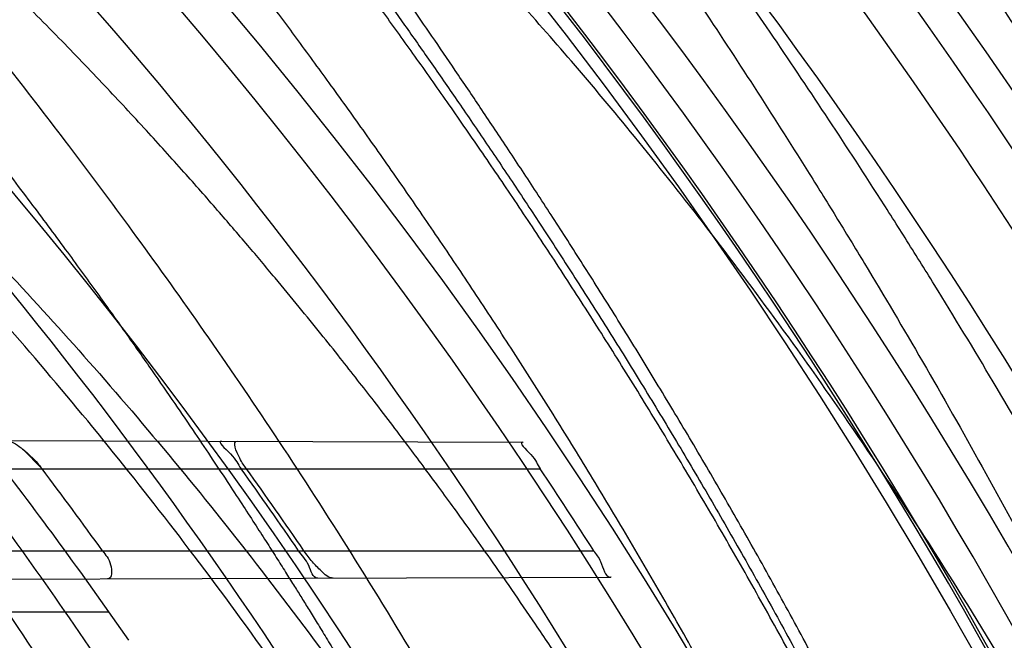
# Model space of a CAD drawing. Header units: millimetres. Extents: x 0 to 297, y 0 to 210.
# Tile 113 of 256: x 141.6696 to 141.7777, y 93.8593 to 93.9274. Entities that reach past the tile are written whole.
import ezdxf

# ---------------------------------------------------------------- set-up
doc = ezdxf.new("R2010")
doc.units = ezdxf.units.MM
doc.header["$LTSCALE"] = 16.335
doc.layers.get('0').update_dxf_attribs({"linetype": 'CONTINUOUS'})
for name, color, linetype in [('01_GLOBAL', 7, 'CONTINUOUS'), ('INTFCLR_1', 7, 'CONTINUOUS'), ('INTFCLR_144815', 7, 'CONTINUOUS')]:
    doc.layers.add(name, color=color, linetype=linetype)

msp = doc.modelspace()

# ---------------------------------------------------------------- linework, layer by layer
at = {"color": 7, "linetype": 'Continuous'}
msp.add_circle((142.5788034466, 92.2083412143), 3.42, dxfattribs=at)
at = {"color": 9, "linetype": 'Continuous'}
msp.add_arc((142.5788034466, 92.2083412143), 3.3761688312, 92.9674534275, 177.0325465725, dxfattribs=at)
at = {"layer": '01_GLOBAL', "color": 7, "linetype": 'Continuous'}
msp.add_circle((142.5788034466, 92.2083412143), 3.465, dxfattribs=at)
at = {"layer": 'INTFCLR_1', "color": 9, "linetype": 'Continuous'}
for p, q in [((141.6296839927, 93.881349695), (141.7248347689, 93.8810175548)), ((141.6344033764, 93.8780928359), (141.726746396, 93.8780928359)), ((141.6417213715, 93.8690928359), (141.7326070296, 93.8690928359)), ((141.6423602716, 93.8658802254), (141.7344827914, 93.866201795)), ((141.679454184, 93.8623428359), (141.6459498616, 93.8623428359))]:
    msp.add_line(p, q, dxfattribs=at)
at = {"layer": 'INTFCLR_1', "color": 7, "linetype": 'Continuous'}
msp.add_line((141.6699604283, 93.88025783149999), (141.6720808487, 93.8780928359), dxfattribs=at)
at = {"layer": 'INTFCLR_1', "color": 6, "linetype": 'Continuous'}
for p, q in [((141.7248347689, 93.8810175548), (141.7248738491, 93.8810174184)), ((141.73452088, 93.86620192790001), (141.7344827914, 93.866201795))]:
    msp.add_line(p, q, dxfattribs=at)
for centre, radius, start, end in [((141.273551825, 93.5765928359), 0.5431065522, 270, 90.00000002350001), ((141.273551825, 93.5765928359), 0.5161422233, 270, 90.00000002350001), ((141.273551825, 93.5765928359), 0.4963968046, 34.7120513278, 37.5274422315), ((141.2732548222, 93.5769298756), 0.4997612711, 35.7750931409, 37.057316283), ((141.2735619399, 93.57657801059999), 0.5173177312, 34.43321213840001, 35.6507272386), ((141.2737151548, 93.57629592), 0.5178324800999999, 34.432008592, 35.6482862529), ((141.2735607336, 93.57657854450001), 0.5443235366, 32.506174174, 33.6366877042)]:
    msp.add_arc(centre, radius, start, end, dxfattribs=at)
at = {"layer": 'INTFCLR_1', "color": 9, "linetype": 'Continuous'}
for points, knots in [([(141.7564146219, 93.4086508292), (141.7574831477, 93.41155839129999), (141.7595771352, 93.4174295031), (141.7635668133, 93.42933601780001), (141.7700402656, 93.45070775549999), (141.7760428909, 93.4757920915), (141.7800065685, 93.49821100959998), (141.7816728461, 93.5096585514), (141.7825328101, 93.5162796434), (141.7845176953, 93.5329021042), (141.7865801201, 93.56130459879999), (141.786249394, 93.5948145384), (141.7846909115, 93.6165304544), (141.783710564, 93.6265576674), (141.7829887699, 93.6332267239), (141.7807586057, 93.6512265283), (141.7756949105, 93.6800492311), (141.7683980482, 93.70818923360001), (141.7631787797, 93.72489102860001), (141.7612158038, 93.7308650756), (141.7582294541, 93.7396651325), (141.7514922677, 93.75806300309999), (141.7398577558, 93.7850653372), (141.7266081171, 93.8105758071), (141.7173713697, 93.8262776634), (141.7130543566, 93.8332672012), (141.7101864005, 93.83782329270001), (141.7024300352, 93.84980584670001), (141.6894327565, 93.86819606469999), (141.6713790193, 93.8905837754), (141.6560874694, 93.9073650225), (141.64540551, 93.9180914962), (141.6394993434, 93.9237707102), (141.6313044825, 93.931429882), (141.6198341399, 93.9414587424), (141.6074179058, 93.951189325), (141.5999877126, 93.9564732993), (141.5969902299, 93.95850233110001), (141.595231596, 93.95966887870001), (141.5931919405, 93.96097975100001), (141.5909359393, 93.9623581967), (141.5889565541, 93.9634935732), (141.587260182, 93.9643827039), (141.5858677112, 93.96502951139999), (141.5847587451, 93.9654250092), (141.5839916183, 93.9656040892), (141.5833474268, 93.9655067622), (141.5832219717, 93.96490050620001), (141.5835311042, 93.9642303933), (141.5840679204, 93.963301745), (141.5849352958, 93.96213278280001), (141.5860911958, 93.9607075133), (141.587545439, 93.9590358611), (141.5892822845, 93.9571169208), (141.5909074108, 93.95536848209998), (141.5923395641, 93.9538455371), (141.5948337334, 93.9512100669), (141.5989725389, 93.94688354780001), (141.6073909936, 93.9380497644), (141.6165855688, 93.9281391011), (141.6249614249, 93.9186667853), (141.6301387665, 93.9126434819), (141.6384641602, 93.90275559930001), (141.6512098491, 93.88673181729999), (141.6679191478, 93.8634190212), (141.680013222, 93.8443873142), (141.6879313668, 93.83084055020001), (141.6933038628, 93.8213126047), (141.702572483, 93.8039212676), (141.7149508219, 93.7776586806), (141.7234902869, 93.75576266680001), (141.7274621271, 93.7444100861)], [0, 0, 0, 0, 0.0103790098, 0.0208837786, 0.0420711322, 0.08518383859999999, 0.1071959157, 0.1183352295, 0.1239409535, 0.1295662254, 0.1744257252, 0.2192335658, 0.2417179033, 0.2473538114, 0.2529901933, 0.2641930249, 0.3081221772, 0.3509242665, 0.3614865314, 0.3667493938, 0.3719931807, 0.3926229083, 0.4323809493, 0.4704125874, 0.488853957, 0.4934075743, 0.4979380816, 0.506891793, 0.541232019, 0.5733300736, 0.6031972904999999, 0.6172524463, 0.624045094, 0.6306497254, 0.6548348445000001, 0.6750681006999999, 0.6834748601, 0.6853777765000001, 0.68719583, 0.6905456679, 0.6935010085, 0.6960526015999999, 0.698191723, 0.6999112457, 0.7012080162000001, 0.7020916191, 0.7026257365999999, 0.703100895, 0.7038825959, 0.7050751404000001, 0.7066972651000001, 0.7087491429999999, 0.7112254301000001, 0.7141189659, 0.7174213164, 0.7192231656, 0.7211235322, 0.729579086, 0.7392841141, 0.7620097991, 0.7748694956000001, 0.7816475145, 0.7886215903, 0.818178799, 0.8502213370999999, 0.88468242, 0.8936821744, 0.9027945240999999, 0.9213302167, 0.9597016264, 1, 1, 1, 1]), ([(141.7358975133, 93.7436438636), (141.7318460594, 93.75494918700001), (141.7231341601, 93.77675420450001), (141.7105173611, 93.8028824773), (141.701072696, 93.8201805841), (141.6955966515, 93.82965989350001), (141.6875212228, 93.8431449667), (141.6751867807, 93.86208759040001), (141.6581544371, 93.8852759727), (141.6451671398, 93.9012055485), (141.6366834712, 93.91103453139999), (141.6314052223, 93.91702430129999), (141.6228646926, 93.9264441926), (141.613493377, 93.93629262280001), (141.6049081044, 93.9450718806), (141.6006923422, 93.9493632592), (141.5981418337, 93.9519877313), (141.5966958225, 93.9534819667), (141.5943954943, 93.9559082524), (141.5923320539, 93.9580569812), (141.5877441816, 93.9635930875), (141.589474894, 93.9635928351)], [0, 0, 0, 0, 0.1351411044, 0.2639657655, 0.326251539, 0.3568857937, 0.3871506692, 0.5031238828, 0.6110823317, 0.7107727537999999, 0.7343091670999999, 0.7571888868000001, 0.8006105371, 0.8773801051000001, 0.9101731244, 0.9387430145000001, 0.9451630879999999, 0.9512497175, 0.9624026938, 0.9805243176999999, 1, 1, 1, 1]), ([(141.589474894, 93.9635928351), (141.5901302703, 93.9635927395), (141.5934664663, 93.96227294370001), (141.5972968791, 93.9600325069), (141.6010154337, 93.95769364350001), (141.6028021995, 93.9565296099), (141.6058484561, 93.95450638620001), (141.6133970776, 93.94924141), (141.6260174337, 93.93955065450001), (141.6376862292, 93.9295595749), (141.6460232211, 93.9219302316), (141.6520280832, 93.91627713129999), (141.6628847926, 93.9056050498), (141.6784293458, 93.8889099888), (141.6967876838, 93.8666341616), (141.7100118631, 93.8483278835), (141.7179037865, 93.83639944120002), (141.7208202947, 93.8318664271), (141.7252087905, 93.8249149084), (141.734595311, 93.80930459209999), (141.748064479, 93.7839377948), (141.7598995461, 93.7570716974), (141.766753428, 93.7387640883), (141.7697904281, 93.7300101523), (141.7717861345, 93.7240691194), (141.7770905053, 93.7074658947), (141.7845086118, 93.67948795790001), (141.7896594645, 93.6508151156), (141.7919274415, 93.6329110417), (141.7926613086, 93.62627893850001), (141.793657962, 93.61630821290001), (141.795242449, 93.59471460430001), (141.7955788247, 93.5613875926), (141.7934815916, 93.5331432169), (141.7914638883, 93.5166159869), (141.7905895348, 93.51003151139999), (141.788895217, 93.4986462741), (141.7848639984, 93.4763451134), (141.7787596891, 93.4513974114), (141.7721799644, 93.4301501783), (141.768123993, 93.4183101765), (141.7659952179, 93.41247182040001), (141.7649089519, 93.40958046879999)], [0, 0, 0, 0, 0.0031306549, 0.0166311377, 0.0214593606, 0.0240790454, 0.0268205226, 0.0389267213, 0.0680356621, 0.1027866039, 0.1122691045, 0.1220183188, 0.1421809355, 0.1849822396, 0.2309158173, 0.2799873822, 0.2927706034, 0.2992370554, 0.3057353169, 0.3320403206, 0.3862319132, 0.4428084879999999, 0.4721383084, 0.4795908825, 0.487069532, 0.5020757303, 0.5628487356, 0.6251729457, 0.6410612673, 0.6490543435, 0.6570463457, 0.6889269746, 0.7524526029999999, 0.8160592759, 0.8240370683, 0.8319876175, 0.8477879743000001, 0.8790177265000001, 0.9402188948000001, 0.970317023, 0.9852457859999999, 1, 1, 1, 1])]:
    msp.add_open_spline(points, degree=3, knots=knots, dxfattribs=at)
at = {"layer": 'INTFCLR_1', "color": 6, "linetype": 'Continuous'}
for points, knots in [([(141.6277114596, 93.9635928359), (141.62722335, 93.9635928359), (141.6272941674, 93.9616186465), (141.6286240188, 93.9602168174), (141.6303773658, 93.9574436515), (141.6330579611, 93.9541787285), (141.636536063, 93.9498851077), (141.6409148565, 93.9446589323), (141.6460561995, 93.938503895), (141.6515635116, 93.9318371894), (141.6570035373, 93.92513003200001), (141.6620669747, 93.9187433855), (141.6667156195, 93.9127488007), (141.6709428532, 93.907173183), (141.6747632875, 93.9020253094), (141.678203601, 93.89729346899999), (141.6812975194, 93.892957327), (141.684076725, 93.8889918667), (141.6865629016, 93.8853864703), (141.6887839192, 93.8821174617), (141.6907670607, 93.879157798), (141.6925435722, 93.87647309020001), (141.6941233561, 93.874058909), (141.6955259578, 93.8718932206), (141.6967707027, 93.86995357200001), (141.6978866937, 93.8681999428), (141.6988796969, 93.86662771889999), (141.6997620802, 93.86522135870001), (141.7005836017, 93.8639042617), (141.7014128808, 93.86256652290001), (141.7023097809, 93.86111046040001), (141.7032931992, 93.8595026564), (141.7043734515, 93.85772284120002), (141.7055619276, 93.8557478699), (141.706875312, 93.8535443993), (141.7083246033, 93.8510862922), (141.7099237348, 93.84834019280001), (141.7116817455, 93.8452798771), (141.7136163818, 93.8418602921), (141.7157436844, 93.8380349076), (141.7180830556, 93.833744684), (141.7206593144, 93.82891480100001), (141.7234900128, 93.82347305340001), (141.726590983, 93.8173359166), (141.7299816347, 93.810401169), (141.7336899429, 93.8025259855), (141.7377398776, 93.7935382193), (141.7421529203, 93.78321811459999), (141.7469453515, 93.7713014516), (141.7521299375, 93.7574106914), (141.7576364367, 93.74122679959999), (141.7631009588, 93.7231958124), (141.7681397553, 93.7040775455), (141.7724835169, 93.68473862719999), (141.7760959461, 93.6653468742), (141.7789762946, 93.645979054), (141.7811396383, 93.6266321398), (141.78259316, 93.6073517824), (141.7833500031, 93.5881192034), (141.7834187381, 93.5689647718), (141.782807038, 93.54987085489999), (141.7815194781, 93.5308399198), (141.7795595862, 93.51188722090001), (141.7769236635, 93.4929746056), (141.7736112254, 93.47412732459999), (141.7696058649, 93.4553044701), (141.7649044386, 93.43652991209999), (141.7595680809, 93.41806413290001), (141.7539109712, 93.4008043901), (141.7483372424, 93.3854818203), (141.7431614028, 93.3723954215), (141.7384031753, 93.3611505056), (141.7340415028, 93.3514143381), (141.7300563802, 93.34293319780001), (141.7264192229, 93.3354991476), (141.7231040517, 93.3289574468), (141.7200858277, 93.32318225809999), (141.7173473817, 93.3180790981), (141.7148681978, 93.3135654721), (141.7126227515, 93.30956018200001), (141.7105887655, 93.305996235), (141.7087453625, 93.3028169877), (141.7070795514, 93.29998482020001), (141.705579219, 93.29746570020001), (141.7042282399, 93.2952218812), (141.7030062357, 93.2932118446), (141.701896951, 93.29140311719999), (141.7008702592, 93.2897422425), (141.6998448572, 93.28809591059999), (141.698741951, 93.2863382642), (141.697495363, 93.2843681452), (141.6960930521, 93.28217288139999), (141.6945138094, 93.27972619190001), (141.6927331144, 93.2769994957), (141.6907308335, 93.2739717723), (141.6884841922, 93.27062245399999), (141.6859642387, 93.26692415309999), (141.6831423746, 93.2628508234), (141.6799866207, 93.2583791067), (141.6764721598, 93.2534967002), (141.6725652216, 93.248182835), (141.668231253, 93.2424190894), (141.6634587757, 93.2362207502), (141.6582464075, 93.2296072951), (141.6526341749, 93.2226555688), (141.646910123, 93.21570810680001), (141.6415439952, 93.20927720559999), (141.6369559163, 93.20380754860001), (141.633315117, 93.19932400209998), (141.6305101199, 93.19592415), (141.6286771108, 93.1930397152), (141.6273060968, 93.1916061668), (141.6272194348, 93.1895928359), (141.6277114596, 93.1895928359)], [0, 0, 0, 0, 0.0017146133, 0.0041239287, 0.0077631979, 0.0127375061, 0.019147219, 0.0271011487, 0.0367138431, 0.0473099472, 0.0574795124, 0.0670486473, 0.07593967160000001, 0.0841262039, 0.0916267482, 0.0984583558, 0.1046766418, 0.1103381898, 0.1154683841, 0.1200606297, 0.1242209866, 0.1279830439, 0.1313690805, 0.1343557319, 0.1370466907, 0.1394649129, 0.141657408, 0.1435788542, 0.1452969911, 0.147110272, 0.1491076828, 0.1513042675, 0.1537308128, 0.1564212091, 0.1594011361, 0.1627417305, 0.1664450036, 0.1705638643, 0.1751393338, 0.1802462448, 0.1859394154, 0.1923045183, 0.1994748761, 0.2074861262, 0.2164579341, 0.2265900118, 0.2380620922, 0.2510852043, 0.2660147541, 0.2831767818, 0.3031618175, 0.3260557, 0.3493456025, 0.3725974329, 0.3956655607, 0.4186206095, 0.4413650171, 0.4640353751, 0.4865253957, 0.5089623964, 0.531306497, 0.5536180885, 0.5759523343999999, 0.598223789, 0.6206818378, 0.6431588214, 0.6658101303, 0.6886542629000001, 0.710664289, 0.7296002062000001, 0.7459208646, 0.7600932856, 0.7724882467, 0.7833944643, 0.793008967, 0.8015592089, 0.8091555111, 0.8158987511, 0.8219029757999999, 0.8272448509, 0.832028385, 0.8363175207, 0.8401542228, 0.8435703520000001, 0.8466171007, 0.8493545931, 0.8518335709, 0.8540704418, 0.8562135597, 0.8586467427, 0.8613594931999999, 0.864403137, 0.8677972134, 0.87158895, 0.8758429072, 0.8805481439, 0.8857559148, 0.8915631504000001, 0.8979547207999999, 0.9049814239, 0.9126947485, 0.9211229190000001, 0.9303127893, 0.9401736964, 0.9507020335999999, 0.9616958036, 0.9717974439, 0.9801138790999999, 0.9868020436, 0.9920080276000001, 0.9957951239, 0.9982716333, 1, 1, 1, 1]), ([(141.6277114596, 93.1895928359), (141.628171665, 93.1895928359), (141.6293857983, 93.19006169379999), (141.6315047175, 93.19118839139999), (141.6344755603, 93.1931057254), (141.6382959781, 93.1958294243), (141.6430293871, 93.1994736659), (141.6486619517, 93.204090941), (141.6548706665, 93.2094848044), (141.6611699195, 93.2152477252), (141.6671157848, 93.2209450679), (141.6725640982, 93.22637349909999), (141.6775235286, 93.2314965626), (141.6820174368, 93.23628843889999), (141.6860792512, 93.24074344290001), (141.6897364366, 93.2448601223), (141.6930192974, 93.248641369), (141.695970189, 93.25211257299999), (141.6986132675, 93.2552811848), (141.7009775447, 93.25816358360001), (141.7030883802, 93.2607771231), (141.7049778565, 93.2631493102), (141.7066938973, 93.26533073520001), (141.7083843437, 93.267503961), (141.7101852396, 93.2698473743), (141.7120971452, 93.2723692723), (141.7139888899, 93.2749001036), (141.7158471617, 93.2774191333), (141.7177807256, 93.2800762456), (141.719921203, 93.2830619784), (141.7223135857, 93.2864552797), (141.7249869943, 93.2903210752), (141.7279695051, 93.29472983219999), (141.7312859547, 93.2997545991), (141.7349620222, 93.3054853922), (141.739037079, 93.3120481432), (141.7435494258, 93.3195877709), (141.7485344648, 93.32828125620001), (141.7540294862, 93.3383627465), (141.760066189, 93.3501066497), (141.766684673, 93.36392390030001), (141.7737557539, 93.3800111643), (141.780825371, 93.39786298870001), (141.7874356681, 93.4166847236), (141.7933066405, 93.4357633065), (141.7983875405, 93.454912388), (141.8026952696, 93.4741114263), (141.8062277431, 93.4932588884), (141.8090134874, 93.5124067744), (141.811058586, 93.53147350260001), (141.8123825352, 93.5504894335), (141.8129971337, 93.5694357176), (141.8129122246, 93.5883156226), (141.8121342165, 93.6071403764), (141.8106673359, 93.62589803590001), (141.8085112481, 93.6445966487), (141.8056642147, 93.6632334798), (141.8021262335, 93.68178000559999), (141.7978831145, 93.7002777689), (141.7929277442, 93.71870359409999), (141.7872355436, 93.7370788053), (141.7808222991, 93.75530999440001), (141.7739442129, 93.77270942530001), (141.7670434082, 93.78846903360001), (141.7605810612, 93.8020326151), (141.7546880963, 93.8135696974), (141.7493295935, 93.823472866), (141.7444701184, 93.8320171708), (141.7400702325, 93.83943301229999), (141.7360941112, 93.8458959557), (141.7325006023, 93.8515538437), (141.7292596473, 93.8565142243), (141.726339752, 93.8608753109), (141.7237187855, 93.86470654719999), (141.7213647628, 93.8680818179), (141.7192605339, 93.87104888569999), (141.717372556, 93.87367216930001), (141.7156764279, 93.8759981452), (141.7140548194, 93.87819543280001), (141.7123690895, 93.88045363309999), (141.7105117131, 93.88291035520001), (141.7085985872, 93.8854056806), (141.7066793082, 93.8878747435), (141.7047357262, 93.8903431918), (141.7026024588, 93.8930148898), (141.7002196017, 93.8959525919), (141.69755058, 93.8991866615), (141.6945697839, 93.9027308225), (141.6912418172, 93.90660370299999), (141.6875371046, 93.9108152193), (141.6834171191, 93.91537787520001), (141.6788518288, 93.92028969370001), (141.6738154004, 93.9255385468), (141.6682758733, 93.9311042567), (141.6622344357, 93.93693821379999), (141.6557918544, 93.9428789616), (141.6493931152, 93.94847737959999), (141.6435362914, 93.95331061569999), (141.6386043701, 93.9571286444), (141.6346411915, 93.9599686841), (141.6315795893, 93.9619541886), (141.6294126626, 93.96311226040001), (141.6281767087, 93.9635928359), (141.6277114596, 93.9635928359)], [0, 0, 0, 0, 0.0015510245, 0.0042404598, 0.008161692, 0.0134191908, 0.0200669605, 0.0282845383, 0.0379646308, 0.04778133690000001, 0.0570562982, 0.0657163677, 0.0737008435, 0.0810864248, 0.08785639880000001, 0.09401872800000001, 0.09964461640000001, 0.1047327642, 0.1093734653, 0.1135510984, 0.1172970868, 0.1206958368, 0.1237721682, 0.1266512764, 0.1299751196, 0.1337328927, 0.1373171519, 0.1406241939, 0.1442827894, 0.1483924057, 0.1530055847, 0.1582756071, 0.1642330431, 0.1709447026, 0.1785661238, 0.1871788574, 0.1969791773, 0.2081785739, 0.2209513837, 0.2356728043, 0.2526768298, 0.2725784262, 0.2948857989, 0.3173719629, 0.3397942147, 0.362144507, 0.3841260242, 0.4060931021, 0.4277499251, 0.4493238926, 0.4707068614, 0.4919794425, 0.5131973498, 0.5343237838, 0.5554641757, 0.5765947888, 0.5977467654, 0.6189899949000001, 0.6402145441, 0.6616941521, 0.6832817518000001, 0.7050322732, 0.7268136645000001, 0.7463228, 0.7630041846, 0.7774428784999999, 0.7899800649, 0.8009502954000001, 0.8105690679, 0.8190401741, 0.8265233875, 0.8331581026, 0.8390096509, 0.8442114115, 0.8488026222, 0.8528784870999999, 0.8564706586, 0.8596954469, 0.8625805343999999, 0.8656744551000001, 0.8691928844, 0.8729603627, 0.8762716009, 0.879732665, 0.8835489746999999, 0.8877941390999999, 0.8924809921, 0.8976810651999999, 0.9034017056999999, 0.9096904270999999, 0.916584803, 0.9241199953, 0.932290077, 0.9411002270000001, 0.9505839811, 0.960593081, 0.9706330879, 0.9792338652, 0.9861845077, 0.991642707, 0.9956806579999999, 0.9984319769, 1, 1, 1, 1]), ([(141.6917834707, 93.88113292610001), (141.6912233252, 93.88113488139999), (141.6933378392, 93.87936982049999), (141.69353042, 93.878645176), (141.6939265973, 93.8780928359)], [0, 0, 0, 0, 0.4517762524, 1, 1, 1, 1]), ([(141.6945109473, 93.8780928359), (141.6942421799, 93.8784675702), (141.693760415, 93.8791100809), (141.6928971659, 93.8811290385), (141.6935251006, 93.8811268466)], [0, 0, 0, 0, 0.4234288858, 1, 1, 1, 1]), ([(141.7248347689, 93.8810175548), (141.7243013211, 93.8810194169), (141.726234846, 93.8793195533), (141.7263967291, 93.8786183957), (141.726746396, 93.8780928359)], [0, 0, 0, 0, 0.4580143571, 1, 1, 1, 1]), ([(141.6787201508, 93.8690928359), (141.6790626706, 93.8686174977), (141.6797260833, 93.86795556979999), (141.6798090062, 93.8660109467), (141.6792776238, 93.86600909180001)], [0, 0, 0, 0, 0.5243913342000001, 1, 1, 1, 1]), ([(141.7023338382, 93.8660895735), (141.7017617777, 93.8660875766), (141.7014286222, 93.8678142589), (141.7006050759, 93.8685578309), (141.7002382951, 93.8690928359)], [0, 0, 0, 0, 0.4686271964, 1, 1, 1, 1]), ([(141.7040245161, 93.8660954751), (141.7035151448, 93.86609369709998), (141.7027113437, 93.86687486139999), (141.7017037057, 93.8678839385), (141.7011094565, 93.8686738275), (141.7008222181, 93.8690928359)], [0, 0, 0, 0, 0.3438855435, 0.6570356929, 1, 1, 1, 1]), ([(141.7326070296, 93.8690928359), (141.7328602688, 93.868695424), (141.7335822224, 93.8679233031), (141.733805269, 93.86619943), (141.7344827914, 93.866201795)], [0, 0, 0, 0, 0.4102134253, 1, 1, 1, 1])]:
    msp.add_open_spline(points, degree=3, knots=knots, dxfattribs=at)
at = {"layer": 'INTFCLR_1', "color": 7, "linetype": 'Continuous'}
msp.add_open_spline([(141.6679880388, 93.8812159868), (141.6686495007, 93.88121456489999), (141.6697402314, 93.88046795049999), (141.6710353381, 93.87935453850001), (141.6717540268, 93.8785269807), (141.6720808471, 93.87809283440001)], degree=3, knots=[0, 0, 0, 0, 0.3791873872, 0.6884873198, 1, 1, 1, 1], dxfattribs=at)
at = {"layer": 'INTFCLR_144815', "color": 6, "linetype": 'Continuous'}
for radius in [0.5743020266, 0.5472855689]:
    msp.add_circle((141.273551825, 93.5765928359), radius, dxfattribs=at)
for radius, start, end in [(0.7917112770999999, 313.9937911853, 154.5150993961), (0.7647112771, 312.9543589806, 154.5144414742), (0.73941501, 282.2440355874, 71.2863570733), (0.5949342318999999, 45.0000000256, 314.9999999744), (0.5938695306, 44.999999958, 315.000000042), (0.5930090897, 44.99999997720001, 315.0000000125), (0.5361020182, 25.6072723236, 64.3927276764), (0.5834285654, 308.490992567, 51.50900743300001), (0.5090855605, 27.0737153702, 62.92628462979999), (0.6104450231, 316.9838592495, 43.0161407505), (0.5760164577, 313.9992414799, 46.00075850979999), (0.6020735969, 24.4282423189, 38.31805207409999)]:
    msp.add_arc((141.273551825, 93.5765928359), radius, start, end, dxfattribs=at)
at = {"layer": 'INTFCLR_144815', "color": 9, "linetype": 'Continuous'}
for centre, radius, start, end in [((141.273551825, 93.5765928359), 0.7345008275, 292.4997540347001, 54.0964566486), ((141.2735550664, 93.5765943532), 0.6625959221, 292.4997540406, 54.09645665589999), ((141.2735749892, 93.5765983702), 0.6513931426, 311.2505121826, 48.7494878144), ((141.2735518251, 93.5765928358), 0.5937131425, 314.0862202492, 45.9137797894), ((141.273551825, 93.5765928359), 0.5795156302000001, 313.8592910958, 46.1407088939), ((141.273551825, 93.5765928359), 0.5757241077, 314.0319604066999, 45.9680396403), ((141.2735518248, 93.5765928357), 0.6069137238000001, 24.5770200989, 38.17193960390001)]:
    msp.add_arc(centre, radius, start, end, dxfattribs=at)
at = {"layer": 'INTFCLR_144815', "color": 6, "linetype": 'Continuous'}
for points, knots in [([(141.8173538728, 93.5765928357), (141.8173538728, 93.5794212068), (141.8173118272, 93.58507865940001), (141.8171225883, 93.5935644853), (141.8168070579, 93.60205032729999), (141.8163650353, 93.6105362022), (141.8157962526, 93.61902194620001), (141.8151003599, 93.62750751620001), (141.8142769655, 93.63599250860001), (141.8133255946, 93.64447672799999), (141.8122457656, 93.6529594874), (141.8110369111, 93.66144038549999), (141.8096985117, 93.66991834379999), (141.8082299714, 93.6783925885), (141.8066308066, 93.6868615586), (141.8049004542, 93.6953240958), (141.8030385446, 93.70377809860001), (141.80104466, 93.7122218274), (141.7989186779, 93.72065246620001), (141.7966604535, 93.7290675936), (141.7942702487, 93.73746360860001), (141.7917483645, 93.74583724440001), (141.789095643, 93.7541839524), (141.7863130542, 93.762499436), (141.7834022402, 93.7707781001), (141.7803651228, 93.77901440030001), (141.7772043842, 93.7872016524), (141.7739232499, 93.79533281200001), (141.7705257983, 93.8033998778), (141.767016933, 93.8113941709), (141.763402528, 93.81930619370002), (141.7596895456, 93.82712558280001), (141.7558861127, 93.83484115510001), (141.7520015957, 93.8424409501), (141.7480466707, 93.84991227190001), (141.744033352, 93.8572417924), (141.7399749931, 93.86441567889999), (141.7358862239, 93.87141979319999), (141.7317828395, 93.8782399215), (141.7276816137, 93.8848620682), (141.7236000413, 93.8912727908), (141.7195560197, 93.89745955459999), (141.7155674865, 93.9034110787), (141.7116520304, 93.9091176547), (141.7078264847, 93.9145714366), (141.7041065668, 93.91976662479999), (141.7005065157, 93.9246996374), (141.6970389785, 93.92936893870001), (141.6937149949, 93.93377478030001), (141.690544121, 93.9379188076), (141.6875338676, 93.941804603), (141.6846894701, 93.9454377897), (141.6820136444, 93.94882619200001), (141.6795073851, 93.95197874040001), (141.6771704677, 93.9549048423), (141.6750020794, 93.95761363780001), (141.6730008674, 93.9601140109), (141.6711651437, 93.962414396), (141.669493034, 93.9645226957), (141.6679826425, 93.96644604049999), (141.666632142, 93.9681910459), (141.6654391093, 93.9697636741), (141.6644023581, 93.97117020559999), (141.6635160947, 93.972414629), (141.6627882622, 93.97350604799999), (141.6621863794, 93.9744363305), (141.6617182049, 93.9753981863), (141.6610997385, 93.9761994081), (141.6615040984, 93.97708787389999), (141.6617698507, 93.97709267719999)], [0, 0, 0, 0, 0.0193136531, 0.0386315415, 0.05795820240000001, 0.0772974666, 0.0966541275, 0.1160313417, 0.1354339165, 0.1548642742, 0.1743271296, 0.1938240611, 0.2133596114, 0.2329339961, 0.2525510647, 0.2722100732, 0.2919141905, 0.3116608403, 0.3314519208, 0.351283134, 0.3711547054, 0.3910601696, 0.4109974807, 0.4309575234, 0.4509352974, 0.4709189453, 0.4908990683, 0.5108615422, 0.5307908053, 0.5506690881, 0.5704756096, 0.5901867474, 0.6097758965, 0.6292133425, 0.6484663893, 0.6674992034, 0.6862731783, 0.7047472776, 0.7228785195, 0.7406226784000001, 0.7579352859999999, 0.7747726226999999, 0.7910927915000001, 0.8068568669, 0.8220298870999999, 0.8365818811, 0.8504883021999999, 0.8637310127, 0.8762964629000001, 0.8881752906, 0.8993620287, 0.9098612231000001, 0.9196832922, 0.928844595, 0.9373624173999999, 0.9452545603, 0.952538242, 0.9592315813, 0.9653514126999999, 0.970913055, 0.9759307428, 0.980418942, 0.9843915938, 0.9878631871, 0.9908472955, 0.9933569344, 0.9954053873, 0.9981850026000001, 1, 1, 1, 1]), ([(141.6746009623, 93.1760929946), (141.6743294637, 93.1760979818), (141.6739346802, 93.1770195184), (141.6745467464, 93.1778388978), (141.6750158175, 93.17883374), (141.6756162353, 93.1797931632), (141.6763427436, 93.18091902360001), (141.6772268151, 93.1822020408), (141.6782605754, 93.1836515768), (141.6794495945, 93.1852715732), (141.6807951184, 93.18706860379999), (141.6822994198, 93.18904864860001), (141.6839649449, 93.1912193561), (141.6857956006, 93.1935906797), (141.6877946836, 93.1961725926), (141.6899625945, 93.1989721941), (141.6922956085, 93.2019921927), (141.6947877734, 93.2052332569), (141.6974360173, 93.20870055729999), (141.7002434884, 93.21240829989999), (141.7032142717, 93.2163732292), (141.7063442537, 93.22060254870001), (141.7096232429, 93.2250961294), (141.7130388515, 93.22985135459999), (141.7165811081, 93.2348694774), (141.7202374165, 93.2401484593), (141.7239937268, 93.2456843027), (141.7278347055, 93.251470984), (141.731743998, 93.2575005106), (141.735704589, 93.26376313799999), (141.7396991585, 93.2702476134), (141.7437104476, 93.2769414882), (141.7477216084, 93.28383147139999), (141.7517165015, 93.2909037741), (141.7556799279, 93.2981444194), (141.7595977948, 93.3055395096), (141.7634572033, 93.3130754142), (141.767246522, 93.3207389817), (141.7709553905, 93.32851766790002), (141.7745746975, 93.3363996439), (141.7780965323, 93.3443738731), (141.7815140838, 93.35243008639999), (141.7848215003, 93.3605586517), (141.7880144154, 93.3687521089), (141.7910827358, 93.3769863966), (141.7940232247, 93.38525192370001), (141.7968372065, 93.39355072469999), (141.7995279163, 93.40189302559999), (141.8020958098, 93.4102817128), (141.8045374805, 93.4187064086), (141.8068514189, 93.42716225), (141.8090350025, 93.4356385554), (141.811086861, 93.444127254), (141.8130074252, 93.4526268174), (141.8147973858, 93.4611370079), (141.8164574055, 93.4696578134), (141.8179878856, 93.4781882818), (141.8193889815, 93.4867260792), (141.8206608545, 93.49526836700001), (141.8218038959, 93.5038134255), (141.8228186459, 93.5123607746), (141.8237055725, 93.5209097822), (141.8244651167, 93.5294599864), (141.8250976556, 93.5380107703), (141.8256035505, 93.54656205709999), (141.825983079, 93.55511352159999), (141.8262364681, 93.5636652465), (141.8263638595, 93.57221696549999), (141.8263653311, 93.5807687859), (141.8262408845, 93.58932047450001), (141.825990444, 93.5978721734), (141.8256138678, 93.6064236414), (141.8251109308, 93.61497493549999), (141.8244813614, 93.6235256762), (141.8237248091, 93.6320757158), (141.8228408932, 93.64062454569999), (141.821829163, 93.64917180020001), (141.8206891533, 93.6577167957), (141.8194203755, 93.6662587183), (141.8180223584, 93.67479645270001), (141.8164946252, 93.6833288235), (141.8148367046, 93.6918545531), (141.8130483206, 93.7003713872), (141.8111294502, 93.708876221), (141.8090801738, 93.7173660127), (141.8069004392, 93.7258386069), (141.8045900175, 93.7342926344), (141.8021489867, 93.7427256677), (141.7995780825, 93.7511333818), (141.7968786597, 93.7595102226), (141.794052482, 93.76785030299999), (141.7911015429, 93.7761479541), (141.7880284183, 93.78439680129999), (141.7848363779, 93.7925896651), (141.7815294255, 93.8007186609), (141.7781123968, 93.8087751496), (141.7745910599, 93.8167496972), (141.7709722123, 93.8246320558), (141.7672637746, 93.83241116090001), (141.7634748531, 93.84007518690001), (141.7596157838, 93.8476116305), (141.7556981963, 93.85500733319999), (141.7517349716, 93.8622486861), (141.7477402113, 93.8693217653), (141.7437291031, 93.8762126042), (141.7397177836, 93.8829074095), (141.7357230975, 93.8893928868), (141.7317622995, 93.8956565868), (141.7278527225, 93.90168723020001), (141.7240113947, 93.9074750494), (141.7202546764, 93.9130120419), (141.7165979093, 93.9182921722), (141.7130551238, 93.92331147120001), (141.7096387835, 93.92806808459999), (141.7063596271, 93.93256220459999), (141.7032265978, 93.9367959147), (141.7002468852, 93.9407729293), (141.6974259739, 93.9444983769), (141.6947677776, 93.947978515), (141.6922747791, 93.9512204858), (141.689948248, 93.9542320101), (141.6877884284, 93.957021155), (141.6857947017, 93.9595961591), (141.6839658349, 93.96196516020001), (141.6823001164, 93.9641361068), (141.6807955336, 93.9661165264), (141.6794499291, 93.96791362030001), (141.6782609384, 93.9695336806), (141.6772266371, 93.97098359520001), (141.6763438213, 93.9722659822), (141.6756133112, 93.9733940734), (141.6750243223, 93.9743472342), (141.6745991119, 93.9751992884), (141.6741632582, 93.9759468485), (141.6741898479, 93.9770851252), (141.6746009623, 93.97709267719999)], [0, 0, 0, 0, 0.0009311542, 0.0023661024, 0.0034197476, 0.004708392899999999, 0.006238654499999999, 0.0080169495, 0.0100497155, 0.0123440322, 0.0149074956, 0.0177478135, 0.0208710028, 0.0242896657, 0.0280205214, 0.0320682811, 0.0364316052, 0.0411066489, 0.04608797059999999, 0.0513925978, 0.0570544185, 0.0630770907, 0.069434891, 0.0761294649, 0.08315356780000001, 0.09049758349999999, 0.0981493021, 0.1060937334, 0.1143137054, 0.1227901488, 0.1315025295, 0.1404294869, 0.1495493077, 0.1588404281, 0.1682819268, 0.1778537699, 0.1875370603, 0.197314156, 0.207168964, 0.217086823, 0.2270545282, 0.2370604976, 0.2470942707, 0.2571461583, 0.2672135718, 0.2772260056, 0.2872285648, 0.2972614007, 0.3072826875, 0.3173107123, 0.3273382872, 0.3373435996, 0.3473246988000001, 0.3572841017, 0.367223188, 0.3771444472, 0.387051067, 0.3969410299, 0.4068119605, 0.4166652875, 0.4265028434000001, 0.4363264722, 0.4461370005, 0.4559367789, 0.4657270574, 0.4755104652, 0.4852884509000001, 0.4950636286, 0.5048374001, 0.5146124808, 0.5243903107, 0.5341735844, 0.5439637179, 0.5537632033, 0.5635732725, 0.5733961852, 0.5832332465, 0.5930862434, 0.6029564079, 0.6128446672, 0.6227518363, 0.6326790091, 0.6426268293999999, 0.6525927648, 0.6625749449, 0.6725742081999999, 0.6825911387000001, 0.6926266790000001, 0.7026779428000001, 0.7127386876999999, 0.7228052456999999, 0.7328732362, 0.7429368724, 0.7529895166, 0.7630233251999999, 0.7730292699, 0.7829971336, 0.7929151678, 0.8027701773, 0.8125475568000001, 0.8222311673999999, 0.8318035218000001, 0.8412455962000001, 0.8505374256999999, 0.8596580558, 0.8685859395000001, 0.8772993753, 0.8857769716, 0.8939982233, 0.9019439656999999, 0.9095970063, 0.9169424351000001, 0.9239679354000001, 0.9306640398, 0.9370242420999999, 0.9430448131, 0.9487246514, 0.9540648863, 0.9590688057, 0.9637413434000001, 0.9680887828, 0.9721183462, 0.9758379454, 0.9792560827, 0.9823810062, 0.9852211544, 0.9877847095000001, 0.9900792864, 0.992112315, 0.993890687, 0.995421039, 0.9967097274, 0.9977633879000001, 0.9985900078, 1, 1, 1, 1]), ([(141.6367999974, 93.9635928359), (141.6364399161, 93.9635928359), (141.6363255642, 93.96223278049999), (141.6372569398, 93.961163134), (141.63838536, 93.9592337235), (141.640177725, 93.9569395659), (141.6424921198, 93.95397263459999), (141.6453817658, 93.950439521), (141.6488464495, 93.9462393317), (141.6528933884, 93.9413522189), (141.6575677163, 93.93566622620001), (141.6628623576, 93.9291331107), (141.6687637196, 93.92169221), (141.6752395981, 93.91329443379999), (141.6822044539, 93.9039472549), (141.6895907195, 93.89362696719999), (141.6972639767, 93.88240246), (141.7051198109, 93.8703058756), (141.7130153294, 93.8574437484), (141.7208404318, 93.84389146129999), (141.7284773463, 93.82976390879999), (141.7358420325, 93.8151435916), (141.7428534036, 93.8001349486), (141.7494631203, 93.78480120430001), (141.755622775, 93.7692287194), (141.7613102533, 93.75346066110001), (141.7665038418, 93.7375560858), (141.7711928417, 93.7215559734), (141.7753772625, 93.70547850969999), (141.7790480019, 93.6893825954), (141.7822197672, 93.6732368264), (141.7848866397, 93.6571045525), (141.7870606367, 93.6409506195), (141.7887417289, 93.6248260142), (141.7899368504, 93.6087188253), (141.7906506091, 93.59264376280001), (141.7908088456, 93.5819393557), (141.7908088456, 93.5765928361)], [0, 0, 0, 0, 0.0025344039, 0.005901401, 0.0109295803, 0.0177704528, 0.0265540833, 0.0373505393, 0.04991676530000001, 0.0648695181, 0.0820131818, 0.1017234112, 0.1240566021, 0.1488553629, 0.1763609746, 0.2060970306, 0.2381748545, 0.2720515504, 0.3076064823, 0.3443876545, 0.3821831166, 0.4206251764, 0.4595934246, 0.4987613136, 0.5381325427, 0.5774437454, 0.6167240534, 0.6558745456, 0.6947773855, 0.7336358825, 0.7720551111, 0.8105726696, 0.8487051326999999, 0.8867612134, 0.9246626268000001, 0.9623689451, 1, 1, 1, 1]), ([(141.6876600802, 93.9635928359), (141.6873876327, 93.9635928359), (141.6869901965, 93.9626640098), (141.6875708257, 93.9618304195), (141.6880138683, 93.96081402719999), (141.6885845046, 93.9598337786), (141.6892758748, 93.95868324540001), (141.6901180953, 93.95737211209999), (141.6911032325, 93.9558912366), (141.6922361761, 93.95423713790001), (141.693517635, 93.95240368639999), (141.6949495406, 93.9503850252), (141.696533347, 93.9481745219), (141.6982702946, 93.94576541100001), (141.7001613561, 93.9431504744), (141.702206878, 93.9403225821), (141.7044067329, 93.93727439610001), (141.7067598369, 93.9339990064), (141.7092643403, 93.9304896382), (141.7119171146, 93.9267403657), (141.7147138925, 93.9227459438), (141.7176489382, 93.9185023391), (141.7207150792, 93.9140067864), (141.7239035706, 93.9092581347), (141.7272041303, 93.90425699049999), (141.7306050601, 93.8990057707), (141.7340933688, 93.8935087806), (141.737654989, 93.8877721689), (141.7412750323, 93.881803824), (141.7449380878, 93.87561318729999), (141.7486285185, 93.8692110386), (141.7523307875, 93.8626091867), (141.7560297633, 93.8558201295), (141.759710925, 93.848856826), (141.7633605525, 93.841732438), (141.7669658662, 93.83446010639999), (141.7705151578, 93.82705267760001), (141.7739978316, 93.81952255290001), (141.7774044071, 93.81188158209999), (141.7807265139, 93.8041409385), (141.7839568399, 93.7963110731), (141.7870890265, 93.7884017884), (141.7901177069, 93.7804219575), (141.7930382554, 93.77237995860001), (141.7958469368, 93.7642830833), (141.7985405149, 93.75613842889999), (141.8011165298, 93.74795190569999), (141.8035728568, 93.7397293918), (141.8059080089, 93.7314755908), (141.8081207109, 93.7231952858), (141.8102101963, 93.71489212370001), (141.8121758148, 93.70656992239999), (141.814017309, 93.698231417), (141.8157344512, 93.6898796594), (141.8173273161, 93.68151664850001), (141.8187959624, 93.67314474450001), (141.8201406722, 93.66476527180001), (141.8213616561, 93.6563800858), (141.8224592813, 93.6479900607), (141.823433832, 93.6395966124), (141.8242856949, 93.6312001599), (141.8250151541, 93.62280178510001), (141.8256225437, 93.6144016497), (141.8261081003, 93.60600059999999), (141.8264720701, 93.59759857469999), (141.826714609, 93.58919624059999), (141.8268358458, 93.5807934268), (141.8268358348, 93.5723907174), (141.8267145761, 93.56398791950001), (141.8264720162, 93.55558560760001), (141.8261080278, 93.5471836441), (141.8256224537, 93.5387826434), (141.8250150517, 93.5303826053), (141.8242855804, 93.5219843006), (141.823433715, 93.5135879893), (141.8224591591, 93.5051946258), (141.8213615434, 93.496804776), (141.8201405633, 93.4884196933), (141.818795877, 93.48004042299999), (141.8173272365, 93.4716685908), (141.8157344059, 93.4633057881), (141.8140172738, 93.4549540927), (141.8121758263, 93.4466158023), (141.8102102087, 93.43829360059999), (141.8081207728, 93.4299906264), (141.805908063, 93.4217102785), (141.8035729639, 93.4134566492), (141.801116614, 93.4052340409), (141.7985406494, 93.3970476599), (141.7958470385, 93.38890288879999), (141.7930384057, 93.3808061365), (141.7901178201, 93.3727640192), (141.7870891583, 93.3647842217), (141.7839569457, 93.3568748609), (141.7807266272, 93.34904500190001), (141.7774045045, 93.3413043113), (141.7739979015, 93.33366327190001), (141.7705152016, 93.3261330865), (141.7669658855, 93.3187256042), (141.7633605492, 93.3114532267), (141.759710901, 93.30432879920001), (141.7560297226, 93.2973654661), (141.7523307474, 93.29057641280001), (141.748628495, 93.2839745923), (141.7449380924, 93.2775724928), (141.7412750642, 93.27138190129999), (141.737655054, 93.2654136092), (141.7340934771, 93.2596770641), (141.7306052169, 93.25418014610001), (141.7272043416, 93.24892900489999), (141.7239038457, 93.2439279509), (141.7207154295, 93.2391794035), (141.7176493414, 93.23468391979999), (141.7147143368, 93.23044036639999), (141.7119175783, 93.226445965), (141.7092648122, 93.2226966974), (141.7067603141, 93.2191873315), (141.7044071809, 93.2159118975), (141.702207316, 93.21286369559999), (141.700161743, 93.2100357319), (141.6982706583, 93.2074207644), (141.6965336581, 93.2050115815), (141.6949498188, 93.2028010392), (141.6935178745, 93.2007823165), (141.6922363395, 93.1989487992), (141.691103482, 93.19729470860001), (141.6901178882, 93.1958135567), (141.6892769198, 93.1945030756), (141.6885816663, 93.193350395), (141.6880221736, 93.19237622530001), (141.6876198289, 93.19150727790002), (141.6872095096, 93.190741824), (141.687244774, 93.1895928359), (141.6876600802, 93.1895928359)], [0, 0, 0, 0, 0.0009748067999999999, 0.0024843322, 0.0035889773, 0.0049377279, 0.0065370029, 0.0083930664, 0.0105121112, 0.0129009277, 0.0155662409, 0.0185155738, 0.0217561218, 0.0252958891, 0.029142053, 0.0333024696, 0.0377835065, 0.0425919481, 0.0477324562, 0.0532095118, 0.059024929, 0.0651792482, 0.071670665, 0.0784946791, 0.0856442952, 0.09310988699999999, 0.1008792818, 0.1089378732, 0.1172690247, 0.1258543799, 0.1346742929, 0.1437082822, 0.1529356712, 0.1623360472, 0.1718891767, 0.1815756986, 0.1913773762, 0.2012771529, 0.211259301, 0.2213094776, 0.2314148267, 0.2415638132, 0.2517458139, 0.2619526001, 0.2721754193, 0.2824085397, 0.2926450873, 0.3028812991, 0.3131119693, 0.3233349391, 0.3335463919, 0.3437455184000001, 0.3539296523, 0.3640990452, 0.3742517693, 0.3843890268, 0.3945097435, 0.4046157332, 0.4147062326, 0.4247836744, 0.4348478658, 0.4449015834, 0.4549448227, 0.4649806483, 0.4750093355, 0.4850340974, 0.4950553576, 0.5050763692, 0.5150976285, 0.5251223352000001, 0.5351510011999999, 0.5451866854, 0.5552299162, 0.5652834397, 0.5753475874, 0.5854247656, 0.5955152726, 0.6056208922, 0.6157416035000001, 0.6258785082, 0.6360313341, 0.6462002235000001, 0.6563845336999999, 0.6665832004, 0.6767949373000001, 0.6870173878, 0.6972484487, 0.7074841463, 0.7177211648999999, 0.7279537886, 0.7381770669, 0.7483834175, 0.7585658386, 0.7687147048, 0.7788200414, 0.7888703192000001, 0.7988525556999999, 0.8087524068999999, 0.8185541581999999, 0.8282407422, 0.8377939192, 0.8471943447, 0.8564217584, 0.8654556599, 0.8742755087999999, 0.8828608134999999, 0.8911918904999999, 0.8992503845, 0.907019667, 0.9144851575, 0.9216346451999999, 0.9284584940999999, 0.9349497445, 0.9411040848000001, 0.9469194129, 0.9523964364, 0.9575370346, 0.9623454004, 0.9668266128, 0.9709869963, 0.9748333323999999, 0.9783730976, 0.9816137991, 0.9845631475, 0.9872286, 0.9896174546, 0.9917366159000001, 0.9935927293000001, 0.995192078, 0.9965408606, 0.9976455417, 0.9985140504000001, 1, 1, 1, 1]), ([(141.8279920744, 93.5765928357), (141.8279920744, 93.57961106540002), (141.8279453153, 93.5856482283), (141.827734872, 93.5947032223), (141.8273840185, 93.6037574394), (141.8268925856, 93.61281042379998), (141.8262603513, 93.6218615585), (141.8254870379, 93.63091022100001), (141.8245723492, 93.63995544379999), (141.8235159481, 93.6489963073), (141.8223175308, 93.65803137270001), (141.8209767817, 93.6670592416), (141.8194934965, 93.6760778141), (141.8178674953, 93.6850850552), (141.8160988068, 93.6940780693), (141.8141875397, 93.7030540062), (141.8121341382, 93.7120089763), (141.8099392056, 93.72093909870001), (141.8076038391, 93.7298392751), (141.8051294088, 93.73870433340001), (141.8025179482, 93.7475277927), (141.7997719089, 93.7563029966), (141.7968945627, 93.76502200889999), (141.7938898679, 93.7736763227), (141.7907627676, 93.7822562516), (141.7875191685, 93.79075127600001), (141.7841661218, 93.79914982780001), (141.7807119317, 93.8074392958), (141.7771662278, 93.81560611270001), (141.773540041, 93.8236358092), (141.7698458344, 93.83151314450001), (141.7660975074, 93.83922225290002), (141.7623103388, 93.8467468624), (141.7585008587, 93.85407058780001), (141.7546866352, 93.86117730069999), (141.750885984, 93.8680515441), (141.7471176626, 93.8746788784), (141.743400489, 93.88104627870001), (141.7397529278, 93.8871425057), (141.7361926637, 93.8929584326), (141.7327361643, 93.8984873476), (141.7293986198, 93.9037246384), (141.7261938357, 93.90866760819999), (141.7231341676, 93.9133152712), (141.7202295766, 93.9176694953), (141.7174873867, 93.9217350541), (141.714912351, 93.92551930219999), (141.712507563, 93.92903072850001), (141.7102748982, 93.9322783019), (141.7082153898, 93.9352709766), (141.7063294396, 93.93801741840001), (141.7046169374, 93.9405260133), (141.7030776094, 93.9428040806), (141.7017103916, 93.944859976), (141.7005155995, 93.9466963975), (141.6994879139, 93.9483318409), (141.6986378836, 93.9497350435), (141.6979277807, 93.95102086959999), (141.6972633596, 93.9522383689), (141.6964914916, 93.9544142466), (141.697273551, 93.9544278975)], [0, 0, 0, 0, 0.0222571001, 0.0445186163, 0.0667890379, 0.0890723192, 0.1113729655, 0.1336940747, 0.1560397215, 0.1784119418, 0.2008143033, 0.2232471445, 0.2457129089, 0.2682100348, 0.2907394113, 0.3132970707, 0.3358817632, 0.358486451, 0.3811070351, 0.4037327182, 0.4263554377, 0.4489604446, 0.4715347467, 0.4940593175, 0.5165136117, 0.5388737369, 0.5611120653, 0.5831973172, 0.6050944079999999, 0.6267646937, 0.6481657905, 0.669252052, 0.6899749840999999, 0.7102837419, 0.7301263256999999, 0.7494508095, 0.7682064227, 0.7863443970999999, 0.8038198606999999, 0.8205929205, 0.8366293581, 0.851902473, 0.8663888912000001, 0.8800703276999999, 0.8929351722, 0.9049861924, 0.9162327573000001, 0.9266888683, 0.9363704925, 0.9452946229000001, 0.9534783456, 0.9609388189, 0.9676924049, 0.9737545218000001, 0.9791401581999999, 0.9838651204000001, 0.9879448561, 0.9913952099, 0.9942320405, 1, 1, 1, 1]), ([(141.8545562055, 93.5765928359), (141.8545562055, 93.58232985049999), (141.8543766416, 93.5938099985), (141.8535699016, 93.61102461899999), (141.8522225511, 93.6282339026), (141.8503317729, 93.6454332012), (141.8478929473, 93.66261608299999), (141.8449029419, 93.6797723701), (141.8413565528, 93.69688661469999), (141.83725221, 93.7139390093), (141.8325884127, 93.73090259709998), (141.8273701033, 93.7477437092), (141.8216049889, 93.76441833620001), (141.8153120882, 93.780873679), (141.8085173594, 93.79704301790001), (141.8012644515, 93.8128510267), (141.7936084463, 93.8282058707), (141.7856284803, 93.84300684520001), (141.777421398, 93.8571437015), (141.7691021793, 93.87050351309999), (141.7608023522, 93.8829802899), (141.7526596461, 93.8944793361), (141.7448116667, 93.9049307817), (141.7373791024, 93.9142903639), (141.7304690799, 93.9225506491), (141.7241547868, 93.92972697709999), (141.7184880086, 93.9358608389), (141.7134947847, 93.94100683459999), (141.7091846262, 93.9452247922), (141.7055514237, 93.94857992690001), (141.7025916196, 93.9511195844), (141.7002729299, 93.95292299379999), (141.69861852, 93.95398191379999), (141.6976418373, 93.954434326), (141.697273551, 93.9544278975)], [0, 0, 0, 0, 0.0408478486, 0.0817335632, 0.1226845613, 0.1637334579, 0.2049110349, 0.2462332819, 0.2877076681, 0.3293330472, 0.3710932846, 0.4129493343, 0.4548452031, 0.496691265, 0.5383653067, 0.5797017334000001, 0.6205048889, 0.6605076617, 0.6994062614, 0.7368735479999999, 0.7725477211, 0.8060862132, 0.8371823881, 0.8655946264, 0.8911736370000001, 0.9138533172, 0.9336464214, 0.9506270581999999, 0.9648988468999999, 0.9765861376, 0.9858149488, 0.9927059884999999, 0.9973773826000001, 1, 1, 1, 1])]:
    msp.add_open_spline(points, degree=3, knots=knots, dxfattribs=at)
at = {"layer": 'INTFCLR_144815', "color": 9, "linetype": 'Continuous'}
for points, knots in [([(141.7140713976, 93.97569982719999), (141.7138431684, 93.97550623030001), (141.7139951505, 93.9743565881), (141.7147929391, 93.97273919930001), (141.7163015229, 93.9700376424), (141.7185278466, 93.96660013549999), (141.7214490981, 93.962266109), (141.7243052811, 93.9581469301), (141.7268942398, 93.95443055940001), (141.7298434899, 93.95020189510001), (141.735690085, 93.9417938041), (141.7448453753, 93.9283505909), (141.7532702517, 93.9153275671), (141.7592085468, 93.90575993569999), (141.7634500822, 93.89879797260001), (141.7711113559, 93.8858450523), (141.7820546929, 93.8660766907), (141.7925484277, 93.84508267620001), (141.7997013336, 93.829460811), (141.8037938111, 93.8200803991), (141.8099724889, 93.8054302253), (141.8187673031, 93.7825818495), (141.8291486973, 93.7507135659), (141.8365545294, 93.7228456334), (141.8410124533, 93.70260315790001), (141.8433636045, 93.69067644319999), (141.8466773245, 93.67243252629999), (141.8506578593, 93.64456787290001), (141.8526756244, 93.6195737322), (141.8533025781, 93.6069424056)], [0, 0, 0, 0, 0.0022439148, 0.007012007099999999, 0.0145616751, 0.0248857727, 0.0379376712, 0.0536629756, 0.06249403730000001, 0.0718926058, 0.0923190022, 0.139277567, 0.1938351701, 0.208594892, 0.2237064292, 0.2549578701, 0.3214231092, 0.3930729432, 0.4308715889, 0.4502348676, 0.4698046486, 0.5500825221, 0.6337073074, 0.7209883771, 0.7661542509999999, 0.7890969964, 0.8121289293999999, 0.9051772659, 1, 1, 1, 1]), ([(141.8624418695, 93.6067324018), (141.861803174, 93.6192772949), (141.8597531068, 93.64410252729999), (141.8557097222, 93.67177169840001), (141.8523384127, 93.68988455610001), (141.8499523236, 93.7017292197), (141.8454176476, 93.7218329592), (141.8378919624, 93.749509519), (141.8273334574, 93.7811480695), (141.818403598, 93.80382765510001), (141.812123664, 93.8183658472), (141.8079651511, 93.82767871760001), (141.8006936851, 93.84318973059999), (141.7900265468, 93.86403004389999), (141.778905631, 93.8836433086), (141.7711222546, 93.896493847), (141.7668098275, 93.90339994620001), (141.7607741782, 93.91289591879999), (141.7522058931, 93.9258140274), (141.742904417, 93.93914789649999), (141.7369606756, 93.94748337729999), (141.7339609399, 93.9516763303), (141.7303177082, 93.9567735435), (141.7266062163, 93.9620026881), (141.7231829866, 93.9671409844), (141.7216462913, 93.96981792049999), (141.720828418, 93.9714083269), (141.7206675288, 93.9725537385), (141.7208941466, 93.9727424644)], [0, 0, 0, 0, 0.0945441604, 0.1873460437, 0.2103231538, 0.2332131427, 0.2782846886, 0.3654193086, 0.4489587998, 0.529211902, 0.5487834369, 0.5681546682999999, 0.6059759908, 0.6777110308, 0.7443035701, 0.7756315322, 0.7907861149, 0.80558492, 0.8603198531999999, 0.9074428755, 0.9279435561, 0.9373780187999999, 0.9462430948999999, 0.9751197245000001, 0.985468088, 0.9930239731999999, 0.9977802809, 1, 1, 1, 1]), ([(141.7643950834, 93.96165541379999), (141.7663097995, 93.9591459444), (141.76891029, 93.955745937), (141.7722127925, 93.9513854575), (141.7751386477, 93.94749878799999), (141.7808032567, 93.93988632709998), (141.7894883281, 93.92784794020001), (141.8005379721, 93.91167825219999), (141.8101011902, 93.8967178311), (141.8169374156, 93.8853882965), (141.8209735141, 93.87848453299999), (141.8272374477, 93.8675303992), (141.8365583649, 93.8502391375), (141.8484164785, 93.8258221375), (141.8567560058, 93.8064644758), (141.862108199, 93.7929538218), (141.8656932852, 93.78356908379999), (141.8717788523, 93.76669812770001), (141.8796951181, 93.7418049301), (141.8878014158, 93.7107491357), (141.8926990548, 93.6866824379), (141.8954559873, 93.67020633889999), (141.8971725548, 93.658962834), (141.8990258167, 93.6447768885), (141.9004721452, 93.63049229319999), (141.9013823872, 93.6189966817), (141.9024933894, 93.60176554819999), (141.9032154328, 93.575946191), (141.9021783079, 93.54159391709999), (141.8999135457, 93.51595862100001), (141.8977909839, 93.49896238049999), (141.8962261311, 93.4877490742), (141.8931316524, 93.4685776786), (141.8876773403, 93.4419200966), (141.8795935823, 93.41103821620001), (141.8716936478, 93.3862370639), (141.8660384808, 93.3705780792), (141.8633583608, 93.36350455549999), (141.8615690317, 93.3588686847), (141.8566854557, 93.3465530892), (141.8483593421, 93.3272410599), (141.8365254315, 93.30288426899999), (141.8262696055, 93.2838613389), (141.8189775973, 93.2712491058), (141.8148812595, 93.2643897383), (141.8090411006, 93.25480944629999), (141.8005369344, 93.2415054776), (141.7894774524, 93.2253220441), (141.7807860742, 93.2132758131), (141.7751193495, 93.20566109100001), (141.7721958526, 93.2017777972), (141.7689002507, 93.1974265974), (141.7663059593, 93.19403471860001), (141.7643951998, 93.1915304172)], [0, 0, 0, 0, 0.0113523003, 0.0153945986, 0.0196724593, 0.0288485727, 0.04952051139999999, 0.0730548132, 0.0992747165, 0.1133659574, 0.1206417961, 0.1280352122, 0.1587481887, 0.1912667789, 0.2256293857, 0.2345212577, 0.2435306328, 0.2617592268, 0.2990180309, 0.3374305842, 0.3771409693, 0.3872950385, 0.3975091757, 0.4180450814, 0.4387403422, 0.4491382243, 0.4595166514, 0.5008391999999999, 0.5419727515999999, 0.5830556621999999, 0.5933356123, 0.6035730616, 0.6237732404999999, 0.6631691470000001, 0.7013781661, 0.7385292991, 0.7567366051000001, 0.761249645, 0.7657337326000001, 0.7746080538, 0.8088969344, 0.8413373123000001, 0.8719692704, 0.886598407, 0.893729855, 0.9007025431, 0.926950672, 0.9505051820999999, 0.9711896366, 0.9803691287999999, 0.9846421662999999, 0.9886711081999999, 1, 1, 1, 1]), ([(141.8845709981, 93.5765928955), (141.8845710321, 93.58802029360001), (141.884178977, 93.6023812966), (141.883115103, 93.61963921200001), (141.8822316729, 93.6313085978), (141.8808280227, 93.64580885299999), (141.8790292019, 93.6602111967), (141.8773629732, 93.67162670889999), (141.8746878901, 93.688348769), (141.869936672, 93.71277315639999), (141.8620699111, 93.7443037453), (141.854385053, 93.769587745), (141.8484756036, 93.7867286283), (141.8449952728, 93.79626098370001), (141.839802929, 93.80997541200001), (141.831713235, 93.8296262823), (141.8202038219, 93.85443042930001), (141.8111524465, 93.8720073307), (141.8050694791, 93.8831433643), (141.8011527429, 93.8901571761), (141.7945207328, 93.90166476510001), (141.7852415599, 93.91686593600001), (141.7745168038, 93.9333051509), (141.7664476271, 93.9450245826), (141.7620144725, 93.95128380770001), (141.7609026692, 93.9528439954)], [0, 0, 0, 0, 0.08514645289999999, 0.1069705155, 0.1288336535, 0.1723417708, 0.2155033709, 0.2369658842, 0.2582983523, 0.3416830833, 0.4222645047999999, 0.5003369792, 0.5384972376, 0.5573483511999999, 0.5759473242, 0.6477620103, 0.7156277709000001, 0.779635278, 0.7950300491, 0.8101748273, 0.8394913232, 0.8939896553, 0.9428494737, 0.9857252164, 1, 1, 1, 1])]:
    msp.add_open_spline(points, degree=3, knots=knots, dxfattribs=at)

doc.saveas('drawing.dxf')
